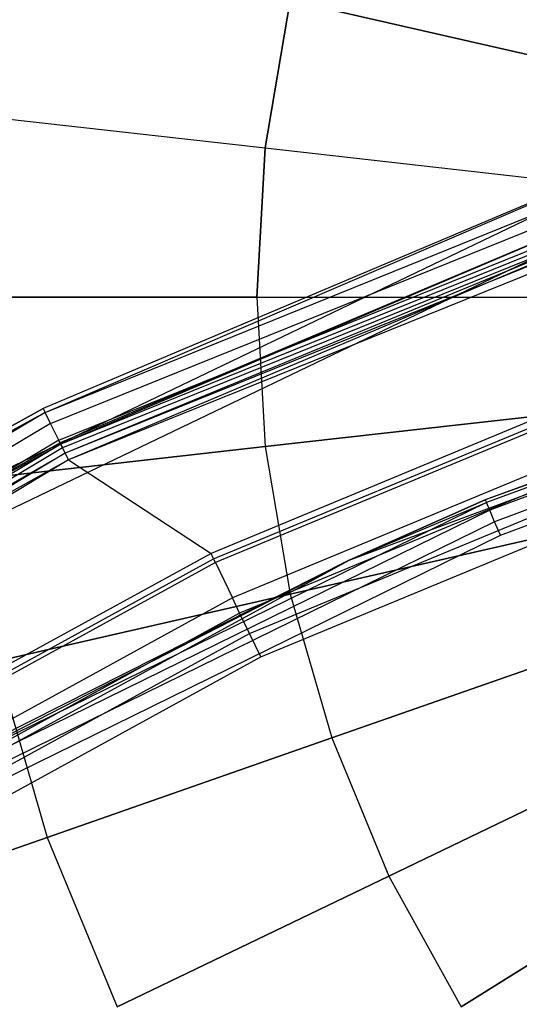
# Model space of a CAD drawing. Extents: x 0.2 to 44.2, y -21.9 to 24.
# Tile 163 of 239: x 14.3 to 15.6, y 14.1 to 16.7. Entities that reach past the tile are written whole.
import ezdxf

# ---------------------------------------------------------------- set-up
doc = ezdxf.new("R2010")
doc.units = 0
doc.header["$LTSCALE"] = 2.54
doc.layers.get('0').update_dxf_attribs({"color": 13, "linetype": 'CONTINUOUS'})

# ---------------------------------------------------------------- blocks, each defined once
blk = doc.blocks.new('KARO-10934_STL')
at = {"color": 0}
for p, q in [((14.4142, 15.6663, 126.2098), (16.8967, 16.669, 126.2098)), ((14.4142, 15.6663, 126.2098), (16.8967, 16.669, 126.2098)), ((14.4286, 15.6373, 126.2584), (16.9066, 16.6381, 126.2584)), ((14.4286, 15.6373, 126.2584), (16.9066, 16.6381, 126.2584)), ((14.4502, 15.5937, 126.291), (16.9213, 16.5918, 126.291)), ((14.4502, 15.5937, 126.291), (16.9213, 16.5918, 126.291)), ((16.9247, 16.581, 126.1714), (14.4552, 15.5836, 126.1714)), ((16.9247, 16.581, 126.1714), (14.4552, 15.5836, 126.1714)), ((16.9279, 16.5709, 126.1875), (14.46, 15.5741, 126.1875)), ((16.9279, 16.5709, 126.1875), (14.46, 15.5741, 126.1875)), ((16.9327, 16.5558, 126.1984), (14.467, 15.5599, 126.1984)), ((16.9327, 16.5558, 126.1984), (14.467, 15.5599, 126.1984)), ((16.9386, 16.5371, 126.3025), (14.4757, 15.5424, 126.3025)), ((16.9386, 16.5371, 126.3025), (14.4757, 15.5424, 126.3025)), ((12.9554, 14.8671, 124.285), (16.3672, 16.5037, 124.285)), ((12.9554, 14.8671, 124.285), (16.3672, 16.5037, 124.285)), ((16.3672, 16.5037, 126.1525), (14.4092, 15.6765, 126.1525)), ((16.3672, 16.5037, 124.285), (14.4092, 15.6765, 126.1525)), ((16.3672, 16.5037, 126.1525), (14.4092, 15.6765, 126.1525)), ((16.3672, 16.5037, 124.285), (14.4092, 15.6765, 126.1525)), ((14.4142, 15.6663, 126.2098), (16.3672, 16.5037, 126.1525)), ((14.4142, 15.6663, 126.2098), (16.3672, 16.5037, 126.1525)), ((16.4004, 16.4094, 124.285), (13.0082, 14.7821, 124.285)), ((16.4004, 16.4094, 126.1525), (13.0082, 14.7821, 124.285)), ((16.4004, 16.4094, 124.285), (13.0082, 14.7821, 124.285)), ((16.4004, 16.4094, 126.1525), (13.0082, 14.7821, 124.285)), ((16.4004, 16.4094, 126.1525), (14.4536, 15.5869, 126.1525)), ((16.4004, 16.4094, 126.1525), (14.4536, 15.5869, 126.1525)), ((16.4004, 16.4094, 126.1525), (14.4552, 15.5836, 126.1714)), ((16.4004, 16.4094, 126.1525), (14.4552, 15.5836, 126.1714)), ((16.4167, 16.3632, 126.2025), (14.467, 15.5599, 126.1984)), ((16.4167, 16.3632, 126.2025), (14.467, 15.5599, 126.1984)), ((16.4167, 16.3632, 126.2025), (14.4754, 15.543, 126.2025)), ((16.4167, 16.3632, 126.2025), (14.4754, 15.543, 126.2025)), ((15.2065, 15.2818, 125.9495), (17.4524, 16.1195, 125.9495)), ((15.2065, 15.2818, 125.9495), (17.4524, 16.1195, 125.9495)), ((17.4524, 16.1195, 125.9495), (15.5603, 15.4385, 124.3996)), ((17.4524, 16.1195, 125.9495), (15.5603, 15.4385, 124.3996)), ((17.1562, 16.0295, 124.3996), (15.5603, 15.4385, 124.3996)), ((17.1562, 16.0295, 124.3996), (15.5603, 15.4385, 124.3996)), ((17.1585, 16.0223, 124.3613), (15.5633, 15.4315, 124.3613)), ((17.1585, 16.0223, 124.3613), (15.5633, 15.4315, 124.3613)), ((16.5437, 16.0031, 126.1937), (14.8465, 15.2993, 126.1937)), ((16.5437, 16.0031, 126.1937), (14.8465, 15.2993, 126.1937)), ((14.8533, 15.2851, 126.1818), (16.5489, 15.9883, 126.1818)), ((14.8533, 15.2851, 126.1818), (16.5489, 15.9883, 126.1818)), ((17.165, 16.0016, 124.3288), (15.5719, 15.4116, 124.3288)), ((17.165, 16.0016, 124.3288), (15.5719, 15.4116, 124.3288)), ((16.5523, 15.9786, 126.1649), (14.8578, 15.2759, 126.1649)), ((16.5523, 15.9786, 126.1649), (14.8578, 15.2759, 126.1649)), ((17.1747, 15.9706, 124.3072), (15.5847, 15.3818, 124.3072)), ((17.1747, 15.9706, 124.3072), (15.5847, 15.3818, 124.3072)), ((15.5998, 15.3466, 124.2995), (17.1861, 15.9341, 124.2995)), ((15.5998, 15.3466, 124.2995), (17.1861, 15.9341, 124.2995)), ((16.5864, 15.8819, 125.9865), (14.9021, 15.1835, 125.9865)), ((16.5864, 15.8819, 125.9865), (14.9021, 15.1835, 125.9865)), ((16.6009, 15.8407, 125.9335), (14.921, 15.144, 125.9335)), ((16.6009, 15.8407, 125.9335), (14.921, 15.144, 125.9335)), ((14.9466, 15.0907, 125.8986), (16.6206, 15.785, 125.8986)), ((14.9466, 15.0907, 125.8986), (16.6206, 15.785, 125.8986)), ((14.9757, 15.0299, 125.8858), (16.643, 15.7213, 125.8858)), ((14.9757, 15.0299, 125.8858), (16.643, 15.7213, 125.8858)), ((14.4142, 15.6663, 126.2098), (12.1138, 14.2964, 126.2098)), ((14.4142, 15.6663, 126.2098), (12.1138, 14.2964, 126.2098)), ((14.4092, 15.6765, 126.1525), (12.9554, 14.8671, 126.1525)), ((12.9554, 14.8671, 124.285), (14.4092, 15.6765, 126.1525)), ((12.9554, 14.8671, 124.285), (14.4092, 15.6765, 126.1525)), ((14.4092, 15.6765, 126.1525), (12.9554, 14.8671, 126.1525)), ((14.4142, 15.6663, 126.2098), (12.9554, 14.8671, 126.1525)), ((14.4142, 15.6663, 126.2098), (12.9554, 14.8671, 126.1525)), ((14.4092, 15.6765, 126.1525), (14.4142, 15.6663, 126.2098)), ((14.4092, 15.6765, 126.1525), (14.4142, 15.6663, 126.2098)), ((14.4286, 15.6373, 126.2584), (14.4142, 15.6663, 126.2098)), ((14.4286, 15.6373, 126.2584), (14.4142, 15.6663, 126.2098)), ((14.4286, 15.6373, 126.2584), (12.1325, 14.2699, 126.2584)), ((14.4286, 15.6373, 126.2584), (12.1325, 14.2699, 126.2584)), ((14.4502, 15.5937, 126.291), (14.4286, 15.6373, 126.2584)), ((14.4502, 15.5937, 126.291), (14.4286, 15.6373, 126.2584)), ((14.4502, 15.5937, 126.291), (12.1605, 14.2302, 126.291)), ((14.4502, 15.5937, 126.291), (12.1605, 14.2302, 126.291)), ((14.4552, 15.5836, 126.1714), (12.167, 14.221, 126.1714)), ((14.4552, 15.5836, 126.1714), (12.167, 14.221, 126.1714)), ((14.4536, 15.5869, 126.1525), (13.0082, 14.7821, 124.285)), ((14.4536, 15.5869, 126.1525), (13.0082, 14.7821, 126.1525)), ((14.4536, 15.5869, 126.1525), (13.0082, 14.7821, 124.285)), ((14.4536, 15.5869, 126.1525), (13.0082, 14.7821, 126.1525)), ((14.4552, 15.5836, 126.1714), (13.0082, 14.7821, 126.1525)), ((14.4552, 15.5836, 126.1714), (13.0082, 14.7821, 126.1525)), ((14.4757, 15.5424, 126.3025), (14.4502, 15.5937, 126.291)), ((14.4757, 15.5424, 126.3025), (14.4502, 15.5937, 126.291)), ((14.4536, 15.5869, 126.1525), (14.4552, 15.5836, 126.1714)), ((14.4536, 15.5869, 126.1525), (14.4552, 15.5836, 126.1714)), ((14.4552, 15.5836, 126.1714), (14.46, 15.5741, 126.1875)), ((14.4552, 15.5836, 126.1714), (14.46, 15.5741, 126.1875)), ((14.46, 15.5741, 126.1875), (12.1731, 14.2123, 126.1875)), ((14.46, 15.5741, 126.1875), (12.1731, 14.2123, 126.1875)), ((14.467, 15.5599, 126.1984), (12.1823, 14.1993, 126.1984)), ((14.467, 15.5599, 126.1984), (12.1823, 14.1993, 126.1984)), ((14.467, 15.5599, 126.1984), (13.034, 14.7405, 126.2025)), ((14.467, 15.5599, 126.1984), (13.034, 14.7405, 126.2025)), ((14.46, 15.5741, 126.1875), (14.467, 15.5599, 126.1984)), ((14.46, 15.5741, 126.1875), (14.467, 15.5599, 126.1984)), ((14.4754, 15.543, 126.2025), (14.467, 15.5599, 126.1984)), ((14.4754, 15.543, 126.2025), (14.467, 15.5599, 126.1984)), ((14.4757, 15.5424, 126.3025), (12.1935, 14.1834, 126.3025)), ((14.4757, 15.5424, 126.3025), (12.1935, 14.1834, 126.3025)), ((14.4754, 15.543, 126.2025), (13.034, 14.7405, 126.2025)), ((14.4754, 15.543, 126.2025), (13.034, 14.7405, 126.2025)), ((14.4754, 15.543, 126.2025), (14.8465, 15.2993, 126.1937)), ((14.4754, 15.543, 126.2025), (14.8465, 15.2993, 126.1937)), ((15.5633, 15.4315, 124.3613), (14.0361, 14.6824, 124.3613)), ((15.5633, 15.4315, 124.3613), (14.0361, 14.6824, 124.3613)), ((15.2065, 15.2818, 125.9495), (15.5603, 15.4385, 124.3996)), ((15.5603, 15.4385, 124.3996), (15.2065, 15.2818, 124.3996)), ((15.2065, 15.2818, 125.9495), (15.5603, 15.4385, 124.3996)), ((15.5603, 15.4385, 124.3996), (15.2065, 15.2818, 124.3996)), ((15.2065, 15.2818, 124.3996), (15.5633, 15.4315, 124.3613)), ((15.2065, 15.2818, 124.3996), (15.5633, 15.4315, 124.3613)), ((15.5603, 15.4385, 124.3996), (15.5633, 15.4315, 124.3613)), ((15.5603, 15.4385, 124.3996), (15.5633, 15.4315, 124.3613)), ((15.5719, 15.4116, 124.3288), (15.5633, 15.4315, 124.3613)), ((15.5719, 15.4116, 124.3288), (15.5633, 15.4315, 124.3613)), ((15.5719, 15.4116, 124.3288), (14.0466, 14.6634, 124.3288)), ((15.5719, 15.4116, 124.3288), (14.0466, 14.6634, 124.3288)), ((15.5847, 15.3818, 124.3072), (15.5719, 15.4116, 124.3288)), ((15.5847, 15.3818, 124.3072), (15.5719, 15.4116, 124.3288)), ((15.5847, 15.3818, 124.3072), (14.0624, 14.635, 124.3072)), ((15.5847, 15.3818, 124.3072), (14.0624, 14.635, 124.3072)), ((15.5998, 15.3466, 124.2995), (15.5847, 15.3818, 124.3072)), ((15.5998, 15.3466, 124.2995), (15.5847, 15.3818, 124.3072)), ((14.081, 14.6016, 124.2995), (15.5998, 15.3466, 124.2995)), ((14.081, 14.6016, 124.2995), (15.5998, 15.3466, 124.2995)), ((14.8465, 15.2993, 126.1937), (13.2354, 14.4161, 126.1937)), ((14.8465, 15.2993, 126.1937), (13.2354, 14.4161, 126.1937)), ((14.8533, 15.2851, 126.1818), (14.8465, 15.2993, 126.1937)), ((14.8533, 15.2851, 126.1818), (14.8465, 15.2993, 126.1937)), ((13.1027, 14.1331, 125.9495), (15.2065, 15.2818, 124.3996)), ((13.1027, 14.1331, 125.9495), (15.2065, 15.2818, 124.3996)), ((13.1027, 14.1331, 125.9495), (15.2065, 15.2818, 125.9495)), ((13.1027, 14.1331, 125.9495), (15.2065, 15.2818, 125.9495)), ((13.2437, 14.4028, 126.1818), (14.8533, 15.2851, 126.1818)), ((13.2437, 14.4028, 126.1818), (14.8533, 15.2851, 126.1818)), ((14.8578, 15.2759, 126.1649), (13.2491, 14.394, 126.1649)), ((14.8578, 15.2759, 126.1649), (13.2491, 14.394, 126.1649)), ((15.2065, 15.2818, 124.3996), (14.0324, 14.689, 124.3996)), ((15.2065, 15.2818, 124.3996), (14.0324, 14.689, 124.3996)), ((14.0361, 14.6824, 124.3613), (15.2065, 15.2818, 124.3996)), ((14.0361, 14.6824, 124.3613), (15.2065, 15.2818, 124.3996)), ((14.8578, 15.2759, 126.1649), (14.8533, 15.2851, 126.1818)), ((14.8578, 15.2759, 126.1649), (14.8533, 15.2851, 126.1818)), ((14.8578, 15.2759, 126.1649), (14.9021, 15.1835, 125.9865)), ((14.8578, 15.2759, 126.1649), (14.9021, 15.1835, 125.9865)), ((15.2065, 15.2818, 125.9495), (15.2065, 15.2818, 124.3996)), ((15.2065, 15.2818, 125.9495), (15.2065, 15.2818, 124.3996)), ((14.9021, 15.1835, 125.9865), (13.3031, 14.307, 125.9865)), ((14.9021, 15.1835, 125.9865), (13.3031, 14.307, 125.9865)), ((14.921, 15.144, 125.9335), (14.9021, 15.1835, 125.9865)), ((14.921, 15.144, 125.9335), (14.9021, 15.1835, 125.9865)), ((14.921, 15.144, 125.9335), (13.3262, 14.2698, 125.9335)), ((14.921, 15.144, 125.9335), (13.3262, 14.2698, 125.9335)), ((14.9466, 15.0907, 125.8986), (14.921, 15.144, 125.9335)), ((14.9466, 15.0907, 125.8986), (14.921, 15.144, 125.9335)), ((13.3574, 14.2196, 125.8986), (14.9466, 15.0907, 125.8986)), ((13.3574, 14.2196, 125.8986), (14.9466, 15.0907, 125.8986)), ((14.9757, 15.0299, 125.8858), (14.9466, 15.0907, 125.8986)), ((14.9757, 15.0299, 125.8858), (14.9466, 15.0907, 125.8986)), ((13.393, 14.1623, 125.8858), (14.9757, 15.0299, 125.8858)), ((13.393, 14.1623, 125.8858), (14.9757, 15.0299, 125.8858))]:
    blk.add_line(p, q, dxfattribs=at)
blk = doc.blocks.new('GRUPUJ_1')
at = {"color": 0}
for p, q in [((14.7655, 38.2947, 45.2335), (14.8307, 38.6784, 45.2335)), ((14.8307, 38.6784, 59.649), (14.7655, 38.2947, 59.649)), ((14.8307, 38.6784, 59.649), (14.7655, 38.2947, 59.649)), ((14.7655, 38.2947, 45.2335), (14.8307, 38.6784, 45.2335)), ((15.6388, 38.494, 44.8902), (14.8307, 38.6784, 45.2335)), ((15.6388, 38.494, 44.8902), (14.8307, 38.6784, 45.2335)), ((14.8307, 38.6784, 59.649), (15.6388, 38.494, 59.9923)), ((14.8307, 38.6784, 59.649), (15.6388, 38.494, 59.9923)), ((13.9853, 38.3826, 59.2151), (14.7655, 38.2947, 59.649)), ((13.9853, 38.3826, 59.2151), (14.7655, 38.2947, 59.649)), ((13.9853, 38.3826, 45.6675), (14.7655, 38.2947, 45.2335)), ((13.9853, 38.3826, 45.6675), (14.7655, 38.2947, 45.2335)), ((14.7655, 38.2947, 59.649), (14.7437, 37.906, 59.649)), ((14.7655, 38.2947, 59.649), (14.7437, 37.906, 59.649)), ((14.7437, 37.906, 45.2335), (14.7655, 38.2947, 45.2335)), ((14.7437, 37.906, 45.2335), (14.7655, 38.2947, 45.2335)), ((14.7655, 38.2947, 45.2335), (15.5892, 38.2019, 44.8902)), ((14.7655, 38.2947, 59.649), (15.5892, 38.2019, 59.9923)), ((14.7655, 38.2947, 59.649), (15.5892, 38.2019, 59.9923)), ((14.7655, 38.2947, 45.2335), (15.5892, 38.2019, 44.8902)), ((13.9585, 37.906, 59.2151), (14.7437, 37.906, 59.649)), ((14.7437, 37.906, 45.2335), (13.9585, 37.906, 45.6675)), ((13.9585, 37.906, 59.2151), (14.7437, 37.906, 59.649)), ((14.7437, 37.906, 45.2335), (13.9585, 37.906, 45.6675)), ((14.7437, 37.906, 59.649), (15.5725, 37.906, 59.9923)), ((14.7437, 37.906, 59.649), (14.7655, 37.5174, 59.649)), ((14.7437, 37.906, 59.649), (14.7655, 37.5174, 59.649)), ((14.7437, 37.906, 45.2335), (14.7655, 37.5174, 45.2335)), ((14.7437, 37.906, 45.2335), (14.7655, 37.5174, 45.2335)), ((14.7437, 37.906, 45.2335), (15.5725, 37.906, 44.8902)), ((14.7437, 37.906, 59.649), (15.5725, 37.906, 59.9923)), ((14.7437, 37.906, 45.2335), (15.5725, 37.906, 44.8902)), ((14.7655, 37.5174, 59.649), (15.5892, 37.6102, 59.9923)), ((15.5892, 37.6102, 44.8902), (14.7655, 37.5174, 45.2335)), ((14.7655, 37.5174, 59.649), (15.5892, 37.6102, 59.9923)), ((15.5892, 37.6102, 44.8902), (14.7655, 37.5174, 45.2335)), ((14.7655, 37.5174, 45.2335), (13.9853, 37.4295, 45.6675)), ((13.9853, 37.4295, 59.2151), (14.7655, 37.5174, 59.649)), ((13.9853, 37.4295, 59.2151), (14.7655, 37.5174, 59.649)), ((14.7655, 37.5174, 45.2335), (13.9853, 37.4295, 45.6675)), ((14.7655, 37.5174, 59.649), (14.8307, 37.1337, 59.649)), ((14.7655, 37.5174, 45.2335), (14.8307, 37.1337, 45.2335)), ((14.7655, 37.5174, 45.2335), (14.8307, 37.1337, 45.2335)), ((14.7655, 37.5174, 59.649), (14.8307, 37.1337, 59.649)), ((15.6388, 37.3181, 59.9923), (14.8307, 37.1337, 59.649)), ((14.8307, 37.1337, 45.2335), (15.6388, 37.3181, 44.8902)), ((15.6388, 37.3181, 59.9923), (14.8307, 37.1337, 59.649)), ((14.8307, 37.1337, 45.2335), (15.6388, 37.3181, 44.8902)), ((14.8307, 37.1337, 59.649), (14.0652, 36.9589, 59.2151)), ((14.0652, 36.9589, 45.6675), (14.8307, 37.1337, 45.2335)), ((14.0652, 36.9589, 45.6675), (14.8307, 37.1337, 45.2335)), ((14.8307, 37.1337, 59.649), (14.0652, 36.9589, 59.2151)), ((14.8307, 37.1337, 59.649), (14.9385, 36.7596, 59.649)), ((14.8307, 37.1337, 59.649), (14.9385, 36.7596, 59.649)), ((14.8307, 37.1337, 45.2335), (14.9385, 36.7596, 45.2335)), ((14.8307, 37.1337, 45.2335), (14.9385, 36.7596, 45.2335)), ((14.9385, 36.7596, 59.649), (15.7208, 37.0334, 59.9923)), ((15.7208, 37.0334, 44.8902), (14.9385, 36.7596, 45.2335)), ((14.9385, 36.7596, 59.649), (15.7208, 37.0334, 59.9923)), ((15.7208, 37.0334, 44.8902), (14.9385, 36.7596, 45.2335)), ((14.0652, 36.9589, 59.2151), (14.1974, 36.5003, 59.2151)), ((14.0652, 36.9589, 45.6675), (14.1974, 36.5003, 45.6675)), ((14.0652, 36.9589, 59.2151), (14.1974, 36.5003, 59.2151)), ((14.0652, 36.9589, 45.6675), (14.1974, 36.5003, 45.6675)), ((14.1974, 36.5003, 59.2151), (14.9385, 36.7596, 59.649)), ((14.9385, 36.7596, 45.2335), (14.1974, 36.5003, 45.6675)), ((14.9385, 36.7596, 45.2335), (14.1974, 36.5003, 45.6675)), ((14.1974, 36.5003, 59.2151), (14.9385, 36.7596, 59.649)), ((14.9385, 36.7596, 59.649), (15.0874, 36.4, 59.649)), ((14.9385, 36.7596, 45.2335), (15.0874, 36.4, 45.2335)), ((14.9385, 36.7596, 45.2335), (15.0874, 36.4, 45.2335)), ((14.9385, 36.7596, 59.649), (15.0874, 36.4, 59.649)), ((15.0874, 36.4, 45.2335), (15.8342, 36.7596, 44.8902)), ((15.8342, 36.7596, 59.9923), (15.0874, 36.4, 59.649)), ((15.0874, 36.4, 45.2335), (15.8342, 36.7596, 44.8902)), ((15.8342, 36.7596, 59.9923), (15.0874, 36.4, 59.649)), ((14.1974, 36.5003, 45.6675), (13.5068, 36.2586, 46.1866)), ((13.5068, 36.2586, 58.6959), (14.1974, 36.5003, 59.2151)), ((14.1974, 36.5003, 45.6675), (13.5068, 36.2586, 46.1866)), ((13.5068, 36.2586, 58.6959), (14.1974, 36.5003, 59.2151)), ((14.1974, 36.5003, 45.6675), (14.38, 36.0593, 45.6675)), ((14.1974, 36.5003, 59.2151), (14.38, 36.0593, 59.2151)), ((14.1974, 36.5003, 45.6675), (14.38, 36.0593, 45.6675)), ((14.1974, 36.5003, 59.2151), (14.38, 36.0593, 59.2151)), ((15.2757, 36.0593, 45.2335), (15.9775, 36.5003, 44.8902)), ((15.2757, 36.0593, 45.2335), (15.9775, 36.5003, 44.8902)), ((15.9775, 36.5003, 59.9923), (15.2757, 36.0593, 59.649)), ((15.9775, 36.5003, 59.9923), (15.2757, 36.0593, 59.649)), ((15.0874, 36.4, 59.649), (14.38, 36.0593, 59.2151)), ((14.38, 36.0593, 45.6675), (15.0874, 36.4, 45.2335)), ((14.38, 36.0593, 45.6675), (15.0874, 36.4, 45.2335)), ((15.0874, 36.4, 59.649), (14.38, 36.0593, 59.2151)), ((15.0874, 36.4, 59.649), (15.2757, 36.0593, 59.649)), ((15.0874, 36.4, 45.2335), (15.2757, 36.0593, 45.2335)), ((15.0874, 36.4, 45.2335), (15.2757, 36.0593, 45.2335)), ((15.0874, 36.4, 59.649), (15.2757, 36.0593, 59.649))]:
    blk.add_line(p, q, dxfattribs=at)
blk = doc.blocks.new('GRUPUJ_3')
at = {"color": 0}
for name, p in [('GRUPUJ_1', (0, 0)), ('KARO-10934_STL', (-0.2222, 21.9402, -1.2505))]:
    blk.add_blockref(name, p, dxfattribs=at)

msp = doc.modelspace()

# ---------------------------------------------------------------- block references
at = {"color": 0}
msp.add_blockref('GRUPUJ_3', (0.2222, -21.9402, 1.2505), dxfattribs=at)

doc.saveas('drawing.dxf')
